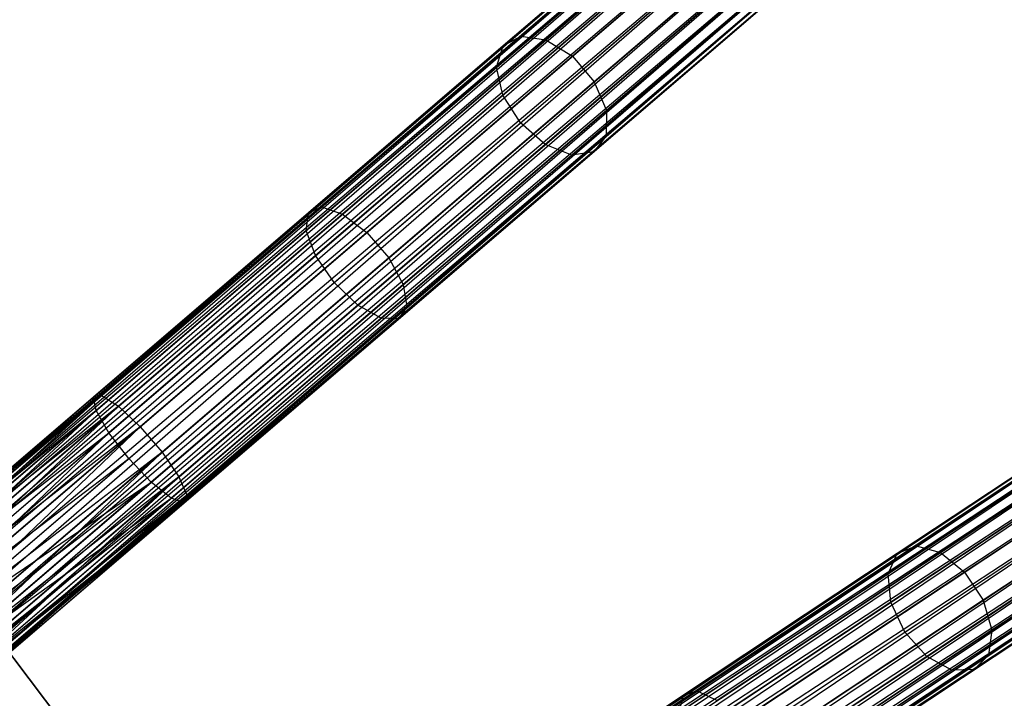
# Model space of a CAD drawing. Extents: x -102 to 101, y -101 to 102.
# Tile 241 of 256: x 48 to 62, y 40 to 49. Entities that reach past the tile are written whole.
import ezdxf

# ---------------------------------------------------------------- set-up
doc = ezdxf.new("R2010")
doc.units = 0
doc.header["$LTSCALE"] = 25.4
doc.layers.get('0').update_dxf_attribs({"linetype": 'CONTINUOUS'})

# ---------------------------------------------------------------- blocks, each defined once
blk = doc.blocks.new('NL2500012268_STL')
at = {"color": 0}
for p, q in [((163.235, 53.23, 327.379), (134.847, 28.91, 327.621)), ((134.847, 28.91, 327.379), (163.235, 53.23, 327.379)), ((163.235, 53.23, 327.379), (134.847, 28.91, 327.621)), ((134.847, 28.91, 327.379), (163.235, 53.23, 327.379)), ((134.885, 28.866, 327.145), (163.235, 53.23, 327.379)), ((134.885, 28.866, 327.145), (163.235, 53.23, 327.379)), ((134.847, 28.91, 327.621), (163.272, 53.187, 327.855)), ((134.847, 28.91, 327.621), (163.272, 53.187, 327.855)), ((134.885, 28.866, 327.855), (163.272, 53.187, 327.855)), ((134.885, 28.866, 327.855), (163.272, 53.187, 327.855)), ((163.345, 53.102, 326.932), (134.885, 28.866, 327.145)), ((163.345, 53.102, 326.932), (134.885, 28.866, 327.145)), ((163.272, 53.187, 327.855), (134.958, 28.781, 328.068)), ((163.272, 53.187, 327.855), (134.958, 28.781, 328.068)), ((134.958, 28.781, 326.932), (163.345, 53.102, 326.932)), ((134.958, 28.781, 326.932), (163.345, 53.102, 326.932)), ((135.062, 28.659, 326.751), (163.345, 53.102, 326.932)), ((135.062, 28.659, 326.751), (163.345, 53.102, 326.932)), ((134.958, 28.781, 328.068), (163.449, 52.98, 328.249)), ((134.958, 28.781, 328.068), (163.449, 52.98, 328.249)), ((135.062, 28.659, 328.249), (163.449, 52.98, 328.249)), ((135.062, 28.659, 328.249), (163.449, 52.98, 328.249)), ((163.449, 52.98, 328.249), (135.191, 28.509, 328.385)), ((163.449, 52.98, 328.249), (135.191, 28.509, 328.385)), ((163.578, 52.83, 326.615), (135.062, 28.659, 326.751)), ((163.578, 52.83, 326.615), (135.062, 28.659, 326.751)), ((135.191, 28.509, 326.615), (163.578, 52.83, 326.615)), ((135.191, 28.509, 326.615), (163.578, 52.83, 326.615)), ((135.338, 28.338, 326.529), (163.578, 52.83, 326.615)), ((135.338, 28.338, 326.529), (163.578, 52.83, 326.615)), ((135.191, 28.509, 328.385), (163.725, 52.658, 328.471)), ((135.191, 28.509, 328.385), (163.725, 52.658, 328.471)), ((135.338, 28.338, 328.471), (163.725, 52.658, 328.471)), ((135.338, 28.338, 328.471), (163.725, 52.658, 328.471)), ((135.338, 28.338, 326.529), (163.881, 52.477, 326.5)), ((135.338, 28.338, 326.529), (163.881, 52.477, 326.5)), ((135.493, 28.156, 328.5), (163.881, 52.477, 328.5)), ((135.493, 28.156, 328.5), (163.881, 52.477, 328.5)), ((135.493, 28.156, 326.5), (163.881, 52.477, 326.5)), ((135.493, 28.156, 326.5), (163.881, 52.477, 326.5)), ((135.649, 27.974, 326.529), (163.881, 52.477, 326.5)), ((135.649, 27.974, 326.529), (163.881, 52.477, 326.5)), ((135.649, 27.974, 328.471), (164.036, 52.295, 328.471)), ((135.649, 27.974, 328.471), (164.036, 52.295, 328.471)), ((164.036, 52.295, 328.471), (135.796, 27.803, 328.385)), ((164.036, 52.295, 328.471), (135.796, 27.803, 328.385)), ((164.183, 52.124, 326.615), (135.649, 27.974, 326.529)), ((164.183, 52.124, 326.615), (135.649, 27.974, 326.529)), ((135.796, 27.803, 326.615), (164.183, 52.124, 326.615)), ((135.796, 27.803, 326.615), (164.183, 52.124, 326.615)), ((135.925, 27.652, 326.751), (164.183, 52.124, 326.615)), ((135.925, 27.652, 326.751), (164.183, 52.124, 326.615)), ((135.796, 27.803, 328.385), (164.312, 51.973, 328.249)), ((135.796, 27.803, 328.385), (164.312, 51.973, 328.249)), ((135.925, 27.652, 328.249), (164.312, 51.973, 328.249)), ((135.925, 27.652, 328.249), (164.312, 51.973, 328.249)), ((164.312, 51.973, 328.249), (136.029, 27.531, 328.068)), ((164.312, 51.973, 328.249), (136.029, 27.531, 328.068)), ((164.416, 51.852, 326.932), (135.925, 27.652, 326.751)), ((164.416, 51.852, 326.932), (135.925, 27.652, 326.751)), ((136.029, 27.531, 326.932), (164.416, 51.852, 326.932)), ((136.029, 27.531, 326.932), (164.416, 51.852, 326.932)), ((136.102, 27.446, 327.145), (164.416, 51.852, 326.932)), ((136.102, 27.446, 327.145), (164.416, 51.852, 326.932)), ((136.029, 27.531, 328.068), (164.489, 51.767, 327.855)), ((136.029, 27.531, 328.068), (164.489, 51.767, 327.855)), ((136.102, 27.446, 327.855), (164.489, 51.767, 327.855)), ((136.102, 27.446, 327.855), (164.489, 51.767, 327.855)), ((164.526, 51.723, 327.379), (136.102, 27.446, 327.145)), ((164.526, 51.723, 327.379), (136.102, 27.446, 327.145)), ((164.489, 51.767, 327.855), (136.139, 27.402, 327.621)), ((164.489, 51.767, 327.855), (136.139, 27.402, 327.621)), ((136.139, 27.402, 327.379), (164.526, 51.723, 327.379)), ((136.139, 27.402, 327.621), (164.526, 51.723, 327.379)), ((136.139, 27.402, 327.621), (164.526, 51.723, 327.379)), ((136.139, 27.402, 327.379), (164.526, 51.723, 327.379)), ((161.157, 51.374, 34.185), (158.737, 49.301, 31.214)), ((161.157, 51.374, 34.185), (158.737, 49.301, 31.214)), ((161.56, 51.361, 33.927), (159.093, 49.249, 30.898)), ((161.56, 51.361, 33.927), (159.093, 49.249, 30.898)), ((160.846, 51.184, 34.495), (158.483, 49.16, 31.594)), ((160.846, 51.184, 34.495), (158.483, 49.16, 31.594)), ((161.963, 51.149, 33.781), (159.471, 49.013, 30.72)), ((161.963, 51.149, 33.781), (159.471, 49.013, 30.72)), ((160.699, 50.835, 34.788), (158.39, 48.856, 31.952)), ((160.699, 50.835, 34.788), (158.39, 48.856, 31.952)), ((162.275, 50.786, 33.781), (159.782, 48.65, 30.72)), ((162.275, 50.786, 33.781), (159.782, 48.65, 30.72)), ((160.75, 50.407, 34.996), (158.478, 48.46, 32.206)), ((160.75, 50.407, 34.996), (158.478, 48.46, 32.206)), ((162.423, 50.354, 33.927), (159.956, 48.241, 30.898)), ((162.423, 50.354, 33.927), (159.956, 48.241, 30.898)), ((158.728, 48.063, 32.297), (160.987, 49.997, 35.071)), ((158.728, 48.063, 32.297), (160.987, 49.997, 35.071)), ((162.373, 49.954, 34.185), (159.954, 47.881, 31.214)), ((162.373, 49.954, 34.185), (159.954, 47.881, 31.214)), ((161.355, 49.701, 34.996), (159.083, 47.754, 32.206)), ((161.355, 49.701, 34.996), (159.083, 47.754, 32.206)), ((161.77, 49.585, 34.788), (159.461, 47.606, 31.952)), ((161.77, 49.585, 34.788), (159.461, 47.606, 31.952)), ((162.138, 49.676, 34.495), (159.775, 47.652, 31.594)), ((162.138, 49.676, 34.495), (159.775, 47.652, 31.594)), ((158.737, 49.301, 31.214), (155.893, 46.865, 28.989)), ((158.737, 49.301, 31.214), (155.893, 46.865, 28.989)), ((158.483, 49.16, 31.594), (158.737, 49.301, 31.214)), ((158.483, 49.16, 31.594), (158.737, 49.301, 31.214)), ((158.737, 49.301, 31.214), (159.093, 49.249, 30.898)), ((158.737, 49.301, 31.214), (159.093, 49.249, 30.898)), ((158.483, 49.16, 31.594), (155.705, 46.78, 29.421)), ((158.483, 49.16, 31.594), (155.705, 46.78, 29.421)), ((159.093, 49.249, 30.898), (156.194, 46.765, 28.63)), ((159.093, 49.249, 30.898), (156.194, 46.765, 28.63)), ((158.39, 48.856, 31.952), (158.483, 49.16, 31.594)), ((158.39, 48.856, 31.952), (158.483, 49.16, 31.594)), ((159.093, 49.249, 30.898), (159.471, 49.013, 30.72)), ((159.093, 49.249, 30.898), (159.471, 49.013, 30.72)), ((159.471, 49.013, 30.72), (156.54, 46.503, 28.428)), ((159.471, 49.013, 30.72), (156.54, 46.503, 28.428)), ((159.471, 49.013, 30.72), (159.782, 48.65, 30.72)), ((159.471, 49.013, 30.72), (159.782, 48.65, 30.72)), ((158.39, 48.856, 31.952), (155.675, 46.53, 29.828)), ((158.39, 48.856, 31.952), (155.675, 46.53, 29.828)), ((158.478, 48.46, 32.206), (158.39, 48.856, 31.952)), ((158.478, 48.46, 32.206), (158.39, 48.856, 31.952)), ((159.782, 48.65, 30.72), (156.852, 46.14, 28.428)), ((159.782, 48.65, 30.72), (156.852, 46.14, 28.428)), ((159.782, 48.65, 30.72), (159.956, 48.241, 30.898)), ((159.782, 48.65, 30.72), (159.956, 48.241, 30.898)), ((158.478, 48.46, 32.206), (155.807, 46.172, 30.116)), ((158.478, 48.46, 32.206), (155.807, 46.172, 30.116)), ((158.728, 48.063, 32.297), (158.478, 48.46, 32.206)), ((158.728, 48.063, 32.297), (158.478, 48.46, 32.206)), ((159.956, 48.241, 30.898), (157.057, 45.758, 28.63)), ((159.956, 48.241, 30.898), (157.057, 45.758, 28.63)), ((159.956, 48.241, 30.898), (159.954, 47.881, 31.214)), ((159.956, 48.241, 30.898), (159.954, 47.881, 31.214)), ((156.074, 45.788, 30.221), (158.728, 48.063, 32.297)), ((156.074, 45.788, 30.221), (158.728, 48.063, 32.297)), ((159.083, 47.754, 32.206), (158.728, 48.063, 32.297)), ((159.083, 47.754, 32.206), (158.728, 48.063, 32.297)), ((159.083, 47.754, 32.206), (156.412, 45.466, 30.116)), ((159.083, 47.754, 32.206), (156.412, 45.466, 30.116)), ((159.954, 47.881, 31.214), (157.11, 45.445, 28.989)), ((159.954, 47.881, 31.214), (157.11, 45.445, 28.989)), ((159.461, 47.606, 31.952), (159.083, 47.754, 32.206)), ((159.461, 47.606, 31.952), (159.083, 47.754, 32.206)), ((159.954, 47.881, 31.214), (159.775, 47.652, 31.594)), ((159.954, 47.881, 31.214), (159.775, 47.652, 31.594)), ((159.461, 47.606, 31.952), (156.745, 45.28, 29.828)), ((159.461, 47.606, 31.952), (156.745, 45.28, 29.828)), ((159.775, 47.652, 31.594), (156.997, 45.272, 29.421)), ((159.775, 47.652, 31.594), (156.997, 45.272, 29.421)), ((159.775, 47.652, 31.594), (159.461, 47.606, 31.952)), ((159.775, 47.652, 31.594), (159.461, 47.606, 31.952)), ((155.705, 46.78, 29.421), (152.64, 44.154, 28.076)), ((155.705, 46.78, 29.421), (152.64, 44.154, 28.076)), ((155.893, 46.865, 28.989), (152.755, 44.176, 27.612)), ((155.893, 46.865, 28.989), (152.755, 44.176, 27.612)), ((156.194, 46.765, 28.63), (152.995, 44.024, 27.227)), ((156.194, 46.765, 28.63), (152.995, 44.024, 27.227)), ((155.675, 46.53, 29.828), (155.705, 46.78, 29.421)), ((155.675, 46.53, 29.828), (155.705, 46.78, 29.421)), ((155.705, 46.78, 29.421), (155.893, 46.865, 28.989)), ((155.705, 46.78, 29.421), (155.893, 46.865, 28.989)), ((155.893, 46.865, 28.989), (156.194, 46.765, 28.63)), ((155.893, 46.865, 28.989), (156.194, 46.765, 28.63)), ((156.194, 46.765, 28.63), (156.54, 46.503, 28.428)), ((156.194, 46.765, 28.63), (156.54, 46.503, 28.428)), ((155.675, 46.53, 29.828), (152.678, 43.963, 28.513)), ((155.675, 46.53, 29.828), (152.678, 43.963, 28.513)), ((156.54, 46.503, 28.428), (153.307, 43.733, 27.009)), ((156.54, 46.503, 28.428), (153.307, 43.733, 27.009)), ((155.807, 46.172, 30.116), (155.675, 46.53, 29.828)), ((155.807, 46.172, 30.116), (155.675, 46.53, 29.828)), ((156.54, 46.503, 28.428), (156.852, 46.14, 28.428)), ((156.54, 46.503, 28.428), (156.852, 46.14, 28.428)), ((155.807, 46.172, 30.116), (152.86, 43.647, 28.823)), ((155.807, 46.172, 30.116), (152.86, 43.647, 28.823)), ((156.852, 46.14, 28.428), (153.618, 43.369, 27.009)), ((156.852, 46.14, 28.428), (153.618, 43.369, 27.009)), ((156.074, 45.788, 30.221), (155.807, 46.172, 30.116)), ((156.074, 45.788, 30.221), (155.807, 46.172, 30.116)), ((156.852, 46.14, 28.428), (157.057, 45.758, 28.63)), ((156.852, 46.14, 28.428), (157.057, 45.758, 28.63)), ((153.144, 43.278, 28.935), (156.074, 45.788, 30.221)), ((153.144, 43.278, 28.935), (156.074, 45.788, 30.221)), ((156.412, 45.466, 30.116), (156.074, 45.788, 30.221)), ((156.412, 45.466, 30.116), (156.074, 45.788, 30.221)), ((157.057, 45.758, 28.63), (153.858, 43.017, 27.227)), ((157.057, 45.758, 28.63), (153.858, 43.017, 27.227)), ((157.057, 45.758, 28.63), (157.11, 45.445, 28.989)), ((157.057, 45.758, 28.63), (157.11, 45.445, 28.989)), ((169.318, 45.381, 327.379), (138.157, 24.733, 327.621)), ((138.157, 24.733, 327.379), (169.318, 45.381, 327.379)), ((169.318, 45.381, 327.379), (138.157, 24.733, 327.621)), ((138.157, 24.733, 327.379), (169.318, 45.381, 327.379)), ((138.189, 24.685, 327.145), (169.318, 45.381, 327.379)), ((138.189, 24.685, 327.145), (169.318, 45.381, 327.379)), ((156.412, 45.466, 30.116), (153.465, 42.941, 28.823)), ((156.412, 45.466, 30.116), (153.465, 42.941, 28.823)), ((157.11, 45.445, 28.989), (153.971, 42.756, 27.612)), ((157.11, 45.445, 28.989), (153.971, 42.756, 27.612)), ((156.745, 45.28, 29.828), (156.412, 45.466, 30.116)), ((156.745, 45.28, 29.828), (156.412, 45.466, 30.116)), ((157.11, 45.445, 28.989), (156.997, 45.272, 29.421)), ((157.11, 45.445, 28.989), (156.997, 45.272, 29.421)), ((138.157, 24.733, 327.621), (169.349, 45.333, 327.855)), ((138.157, 24.733, 327.621), (169.349, 45.333, 327.855)), ((138.189, 24.685, 327.855), (169.349, 45.333, 327.855)), ((138.189, 24.685, 327.855), (169.349, 45.333, 327.855)), ((169.411, 45.24, 326.932), (138.189, 24.685, 327.145)), ((169.411, 45.24, 326.932), (138.189, 24.685, 327.145)), ((169.349, 45.333, 327.855), (138.25, 24.592, 328.068)), ((169.349, 45.333, 327.855), (138.25, 24.592, 328.068)), ((138.25, 24.592, 326.932), (169.411, 45.24, 326.932)), ((138.25, 24.592, 326.932), (169.411, 45.24, 326.932)), ((138.339, 24.459, 326.751), (169.411, 45.24, 326.932)), ((138.339, 24.459, 326.751), (169.411, 45.24, 326.932)), ((156.745, 45.28, 29.828), (153.749, 42.713, 28.513)), ((156.745, 45.28, 29.828), (153.749, 42.713, 28.513)), ((156.997, 45.272, 29.421), (153.932, 42.646, 28.076)), ((156.997, 45.272, 29.421), (153.932, 42.646, 28.076)), ((156.997, 45.272, 29.421), (156.745, 45.28, 29.828)), ((156.997, 45.272, 29.421), (156.745, 45.28, 29.828)), ((138.25, 24.592, 328.068), (169.5, 45.107, 328.249)), ((138.25, 24.592, 328.068), (169.5, 45.107, 328.249)), ((138.339, 24.459, 328.249), (169.5, 45.107, 328.249)), ((138.339, 24.459, 328.249), (169.5, 45.107, 328.249)), ((169.5, 45.107, 328.249), (138.448, 24.293, 328.385)), ((169.5, 45.107, 328.249), (138.448, 24.293, 328.385)), ((169.609, 44.941, 326.615), (138.339, 24.459, 326.751)), ((169.609, 44.941, 326.615), (138.339, 24.459, 326.751)), ((138.448, 24.293, 326.615), (169.609, 44.941, 326.615)), ((138.448, 24.293, 326.615), (169.609, 44.941, 326.615)), ((138.573, 24.105, 326.529), (169.609, 44.941, 326.615)), ((138.573, 24.105, 326.529), (169.609, 44.941, 326.615)), ((138.448, 24.293, 328.385), (169.734, 44.753, 328.471)), ((138.448, 24.293, 328.385), (169.734, 44.753, 328.471)), ((138.573, 24.105, 328.471), (169.734, 44.753, 328.471)), ((138.573, 24.105, 328.471), (169.734, 44.753, 328.471)), ((138.573, 24.105, 326.529), (169.866, 44.554, 326.5)), ((138.573, 24.105, 326.529), (169.866, 44.554, 326.5)), ((138.705, 23.906, 328.5), (169.866, 44.554, 328.5)), ((138.705, 23.906, 328.5), (169.866, 44.554, 328.5)), ((138.705, 23.906, 326.5), (169.866, 44.554, 326.5)), ((138.705, 23.906, 326.5), (169.866, 44.554, 326.5)), ((138.837, 23.706, 326.529), (169.866, 44.554, 326.5)), ((138.837, 23.706, 326.529), (169.866, 44.554, 326.5)), ((138.837, 23.706, 328.471), (169.998, 44.354, 328.471)), ((138.837, 23.706, 328.471), (169.998, 44.354, 328.471)), ((169.998, 44.354, 328.471), (138.962, 23.518, 328.385)), ((169.998, 44.354, 328.471), (138.962, 23.518, 328.385)), ((170.123, 44.166, 326.615), (138.837, 23.706, 326.529)), ((170.123, 44.166, 326.615), (138.837, 23.706, 326.529)), ((138.962, 23.518, 326.615), (170.123, 44.166, 326.615)), ((138.962, 23.518, 326.615), (170.123, 44.166, 326.615)), ((139.071, 23.353, 326.751), (170.123, 44.166, 326.615)), ((139.071, 23.353, 326.751), (170.123, 44.166, 326.615)), ((152.755, 44.176, 27.612), (149.428, 41.402, 27.379)), ((152.755, 44.176, 27.612), (149.428, 41.402, 27.379)), ((152.64, 44.154, 28.076), (149.428, 41.402, 27.621)), ((152.64, 44.154, 28.076), (149.428, 41.402, 27.379)), ((152.64, 44.154, 28.076), (149.428, 41.402, 27.621)), ((152.64, 44.154, 28.076), (149.428, 41.402, 27.379)), ((152.755, 44.176, 27.612), (149.465, 41.358, 27.145)), ((152.755, 44.176, 27.612), (149.465, 41.358, 27.145)), ((152.64, 44.154, 28.076), (149.465, 41.358, 27.855)), ((152.64, 44.154, 28.076), (149.465, 41.358, 27.855)), ((152.755, 44.176, 27.612), (149.538, 41.273, 26.932)), ((152.755, 44.176, 27.612), (149.538, 41.273, 26.932)), ((152.64, 44.154, 28.076), (152.755, 44.176, 27.612)), ((152.64, 44.154, 28.076), (152.755, 44.176, 27.612)), ((152.678, 43.963, 28.513), (152.64, 44.154, 28.076)), ((152.678, 43.963, 28.513), (152.64, 44.154, 28.076)), ((152.755, 44.176, 27.612), (152.995, 44.024, 27.227)), ((152.755, 44.176, 27.612), (152.995, 44.024, 27.227)), ((138.962, 23.518, 328.385), (170.232, 44.001, 328.249)), ((138.962, 23.518, 328.385), (170.232, 44.001, 328.249)), ((139.071, 23.353, 328.249), (170.232, 44.001, 328.249)), ((139.071, 23.353, 328.249), (170.232, 44.001, 328.249)), ((170.232, 44.001, 328.249), (139.16, 23.22, 328.068)), ((170.232, 44.001, 328.249), (139.16, 23.22, 328.068)), ((152.678, 43.963, 28.513), (149.465, 41.358, 27.855)), ((152.678, 43.963, 28.513), (149.465, 41.358, 27.855)), ((152.995, 44.024, 27.227), (149.538, 41.273, 26.932)), ((152.995, 44.024, 27.227), (149.538, 41.273, 26.932)), ((152.678, 43.963, 28.513), (149.538, 41.273, 28.068)), ((152.678, 43.963, 28.513), (149.538, 41.273, 28.068)), ((152.995, 44.024, 27.227), (149.642, 41.151, 26.751)), ((152.995, 44.024, 27.227), (149.642, 41.151, 26.751)), ((149.642, 41.151, 28.249), (152.678, 43.963, 28.513)), ((149.642, 41.151, 28.249), (152.678, 43.963, 28.513)), ((152.995, 44.024, 27.227), (149.771, 41.001, 26.615)), ((152.995, 44.024, 27.227), (149.771, 41.001, 26.615)), ((152.86, 43.647, 28.823), (152.678, 43.963, 28.513)), ((152.86, 43.647, 28.823), (152.678, 43.963, 28.513)), ((152.995, 44.024, 27.227), (153.307, 43.733, 27.009)), ((152.995, 44.024, 27.227), (153.307, 43.733, 27.009)), ((170.32, 43.868, 326.932), (139.071, 23.353, 326.751)), ((170.32, 43.868, 326.932), (139.071, 23.353, 326.751)), ((139.16, 23.22, 326.932), (170.32, 43.868, 326.932)), ((139.16, 23.22, 326.932), (170.32, 43.868, 326.932)), ((139.221, 23.126, 327.145), (170.32, 43.868, 326.932)), ((139.221, 23.126, 327.145), (170.32, 43.868, 326.932)), ((139.16, 23.22, 328.068), (170.382, 43.774, 327.855)), ((139.16, 23.22, 328.068), (170.382, 43.774, 327.855)), ((139.221, 23.126, 327.855), (170.382, 43.774, 327.855)), ((139.221, 23.126, 327.855), (170.382, 43.774, 327.855)), ((170.414, 43.726, 327.379), (139.221, 23.126, 327.145)), ((170.414, 43.726, 327.379), (139.221, 23.126, 327.145)), ((170.382, 43.774, 327.855), (139.253, 23.078, 327.621)), ((170.382, 43.774, 327.855), (139.253, 23.078, 327.621)), ((139.253, 23.078, 327.379), (170.414, 43.726, 327.379)), ((139.253, 23.078, 327.621), (170.414, 43.726, 327.379)), ((139.253, 23.078, 327.621), (170.414, 43.726, 327.379)), ((139.253, 23.078, 327.379), (170.414, 43.726, 327.379)), ((153.307, 43.733, 27.009), (149.771, 41.001, 26.615)), ((153.307, 43.733, 27.009), (149.771, 41.001, 26.615)), ((153.307, 43.733, 27.009), (149.918, 40.829, 26.529)), ((153.307, 43.733, 27.009), (149.918, 40.829, 26.529)), ((153.307, 43.733, 27.009), (150.074, 40.648, 26.5)), ((153.307, 43.733, 27.009), (150.074, 40.648, 26.5)), ((153.307, 43.733, 27.009), (153.618, 43.369, 27.009)), ((153.307, 43.733, 27.009), (153.618, 43.369, 27.009)), ((167.027, 43.794, 34.185), (164.371, 42.035, 31.214)), ((167.027, 43.794, 34.185), (164.371, 42.035, 31.214)), ((167.426, 43.732, 33.927), (164.718, 41.938, 30.898)), ((167.426, 43.732, 33.927), (164.718, 41.938, 30.898)), ((149.642, 41.151, 28.249), (152.86, 43.647, 28.823)), ((149.642, 41.151, 28.249), (152.86, 43.647, 28.823)), ((149.771, 41.001, 28.385), (152.86, 43.647, 28.823)), ((149.771, 41.001, 28.385), (152.86, 43.647, 28.823)), ((149.918, 40.829, 28.471), (152.86, 43.647, 28.823)), ((149.918, 40.829, 28.471), (152.86, 43.647, 28.823)), ((153.144, 43.278, 28.935), (152.86, 43.647, 28.823)), ((153.144, 43.278, 28.935), (152.86, 43.647, 28.823)), ((166.696, 43.644, 34.495), (164.102, 41.925, 31.594)), ((166.696, 43.644, 34.495), (164.102, 41.925, 31.594)), ((167.8, 43.472, 33.781), (165.064, 41.659, 30.72)), ((167.8, 43.472, 33.781), (165.064, 41.659, 30.72)), ((149.918, 40.829, 28.471), (153.144, 43.278, 28.935)), ((149.918, 40.829, 28.471), (153.144, 43.278, 28.935)), ((153.618, 43.369, 27.009), (150.074, 40.648, 26.5)), ((153.618, 43.369, 27.009), (150.074, 40.648, 26.5)), ((150.074, 40.648, 28.5), (153.144, 43.278, 28.935)), ((150.074, 40.648, 28.5), (153.144, 43.278, 28.935)), ((153.618, 43.369, 27.009), (150.229, 40.466, 26.529)), ((153.618, 43.369, 27.009), (150.229, 40.466, 26.529)), ((153.618, 43.369, 27.009), (150.376, 40.295, 26.615)), ((153.618, 43.369, 27.009), (150.376, 40.295, 26.615)), ((153.465, 42.941, 28.823), (153.144, 43.278, 28.935)), ((153.465, 42.941, 28.823), (153.144, 43.278, 28.935)), ((153.618, 43.369, 27.009), (153.858, 43.017, 27.227)), ((153.618, 43.369, 27.009), (153.858, 43.017, 27.227)), ((166.507, 43.316, 34.788), (163.972, 41.636, 31.952)), ((166.507, 43.316, 34.788), (163.972, 41.636, 31.952)), ((153.858, 43.017, 27.227), (150.376, 40.295, 26.615)), ((153.858, 43.017, 27.227), (150.376, 40.295, 26.615)), ((153.858, 43.017, 27.227), (150.505, 40.144, 26.751)), ((153.858, 43.017, 27.227), (150.505, 40.144, 26.751)), ((153.858, 43.017, 27.227), (150.609, 40.023, 26.932)), ((153.858, 43.017, 27.227), (150.609, 40.023, 26.932)), ((153.858, 43.017, 27.227), (153.971, 42.756, 27.612)), ((153.858, 43.017, 27.227), (153.971, 42.756, 27.612)), ((168.064, 43.073, 33.781), (165.328, 41.26, 30.72)), ((168.064, 43.073, 33.781), (165.328, 41.26, 30.72)), ((150.074, 40.648, 28.5), (153.465, 42.941, 28.823)), ((150.074, 40.648, 28.5), (153.465, 42.941, 28.823)), ((150.229, 40.466, 28.471), (153.465, 42.941, 28.823)), ((150.229, 40.466, 28.471), (153.465, 42.941, 28.823)), ((153.465, 42.941, 28.823), (150.376, 40.295, 28.385)), ((153.465, 42.941, 28.823), (150.376, 40.295, 28.385)), ((153.749, 42.713, 28.513), (153.465, 42.941, 28.823)), ((153.749, 42.713, 28.513), (153.465, 42.941, 28.823)), ((166.505, 42.884, 34.996), (164.011, 41.232, 32.206)), ((166.505, 42.884, 34.996), (164.011, 41.232, 32.206)), ((150.376, 40.295, 28.385), (153.749, 42.713, 28.513)), ((150.376, 40.295, 28.385), (153.749, 42.713, 28.513)), ((150.505, 40.144, 28.249), (153.749, 42.713, 28.513)), ((150.505, 40.144, 28.249), (153.749, 42.713, 28.513)), ((153.971, 42.756, 27.612), (150.609, 40.023, 26.932)), ((153.971, 42.756, 27.612), (150.609, 40.023, 26.932)), ((150.609, 40.023, 28.068), (153.749, 42.713, 28.513)), ((150.609, 40.023, 28.068), (153.749, 42.713, 28.513)), ((153.971, 42.756, 27.612), (150.682, 39.938, 27.145)), ((153.971, 42.756, 27.612), (150.682, 39.938, 27.145)), ((153.971, 42.756, 27.612), (150.72, 39.894, 27.379)), ((153.971, 42.756, 27.612), (150.72, 39.894, 27.379)), ((153.932, 42.646, 28.076), (153.749, 42.713, 28.513)), ((153.932, 42.646, 28.076), (153.749, 42.713, 28.513)), ((153.971, 42.756, 27.612), (153.932, 42.646, 28.076)), ((153.971, 42.756, 27.612), (153.932, 42.646, 28.076)), ((150.609, 40.023, 28.068), (153.932, 42.646, 28.076)), ((150.609, 40.023, 28.068), (153.932, 42.646, 28.076)), ((150.682, 39.938, 27.855), (153.932, 42.646, 28.076)), ((150.682, 39.938, 27.855), (153.932, 42.646, 28.076)), ((153.932, 42.646, 28.076), (150.72, 39.894, 27.379)), ((153.932, 42.646, 28.076), (150.72, 39.894, 27.621)), ((153.932, 42.646, 28.076), (150.72, 39.894, 27.379)), ((153.932, 42.646, 28.076), (150.72, 39.894, 27.621)), ((168.158, 42.627, 33.927), (165.451, 40.833, 30.898)), ((168.158, 42.627, 33.927), (165.451, 40.833, 30.898)), ((164.21, 40.806, 32.297), (166.689, 42.449, 35.071)), ((164.21, 40.806, 32.297), (166.689, 42.449, 35.071)), ((168.06, 42.236, 34.185), (165.404, 40.476, 31.214)), ((168.06, 42.236, 34.185), (165.404, 40.476, 31.214)), ((164.371, 42.035, 31.214), (161.249, 39.966, 28.989)), ((164.371, 42.035, 31.214), (161.249, 39.966, 28.989)), ((164.102, 41.925, 31.594), (164.371, 42.035, 31.214)), ((164.102, 41.925, 31.594), (164.371, 42.035, 31.214)), ((164.371, 42.035, 31.214), (164.718, 41.938, 30.898)), ((164.371, 42.035, 31.214), (164.718, 41.938, 30.898)), ((167.018, 42.11, 34.996), (164.524, 40.457, 32.206)), ((167.018, 42.11, 34.996), (164.524, 40.457, 32.206)), ((167.792, 41.989, 34.495), (165.199, 40.27, 31.594)), ((167.792, 41.989, 34.495), (165.199, 40.27, 31.594)), ((164.102, 41.925, 31.594), (161.053, 39.905, 29.421)), ((164.102, 41.925, 31.594), (161.053, 39.905, 29.421)), ((164.718, 41.938, 30.898), (161.536, 39.83, 28.63)), ((164.718, 41.938, 30.898), (161.536, 39.83, 28.63)), ((163.972, 41.636, 31.952), (164.102, 41.925, 31.594)), ((163.972, 41.636, 31.952), (164.102, 41.925, 31.594)), ((164.718, 41.938, 30.898), (165.064, 41.659, 30.72)), ((164.718, 41.938, 30.898), (165.064, 41.659, 30.72)), ((167.416, 41.943, 34.788), (164.881, 40.263, 31.952)), ((167.416, 41.943, 34.788), (164.881, 40.263, 31.952)), ((155.63, 34.993, 26.5), (150.609, 41.609, 26.5)), ((150.609, 41.609, 17), (155.63, 34.993, 17)), ((155.63, 34.993, 26.5), (150.609, 41.609, 26.5)), ((150.609, 41.609, 17), (155.63, 34.993, 17)), ((163.972, 41.636, 31.952), (160.991, 39.661, 29.828)), ((163.972, 41.636, 31.952), (160.991, 39.661, 29.828)), ((165.064, 41.659, 30.72), (161.847, 39.528, 28.428)), ((165.064, 41.659, 30.72), (161.847, 39.528, 28.428)), ((164.011, 41.232, 32.206), (163.972, 41.636, 31.952)), ((164.011, 41.232, 32.206), (163.972, 41.636, 31.952)), ((165.064, 41.659, 30.72), (165.328, 41.26, 30.72)), ((165.064, 41.659, 30.72), (165.328, 41.26, 30.72)), ((164.011, 41.232, 32.206), (161.079, 39.289, 30.116)), ((164.011, 41.232, 32.206), (161.079, 39.289, 30.116)), ((165.328, 41.26, 30.72), (162.112, 39.129, 28.428)), ((165.328, 41.26, 30.72), (162.112, 39.129, 28.428)), ((164.21, 40.806, 32.297), (164.011, 41.232, 32.206)), ((164.21, 40.806, 32.297), (164.011, 41.232, 32.206)), ((165.328, 41.26, 30.72), (165.451, 40.833, 30.898)), ((165.328, 41.26, 30.72), (165.451, 40.833, 30.898)), ((161.296, 38.875, 30.221), (164.21, 40.806, 32.297)), ((161.296, 38.875, 30.221), (164.21, 40.806, 32.297)), ((165.451, 40.833, 30.898), (162.269, 38.724, 28.63)), ((165.451, 40.833, 30.898), (162.269, 38.724, 28.63)), ((164.524, 40.457, 32.206), (164.21, 40.806, 32.297)), ((164.524, 40.457, 32.206), (164.21, 40.806, 32.297)), ((165.451, 40.833, 30.898), (165.404, 40.476, 31.214)), ((165.451, 40.833, 30.898), (165.404, 40.476, 31.214)), ((164.524, 40.457, 32.206), (161.593, 38.514, 30.116)), ((164.524, 40.457, 32.206), (161.593, 38.514, 30.116)), ((165.404, 40.476, 31.214), (162.282, 38.407, 28.989)), ((165.404, 40.476, 31.214), (162.282, 38.407, 28.989)), ((164.881, 40.263, 31.952), (164.524, 40.457, 32.206)), ((164.881, 40.263, 31.952), (164.524, 40.457, 32.206)), ((165.404, 40.476, 31.214), (165.199, 40.27, 31.594)), ((165.404, 40.476, 31.214), (165.199, 40.27, 31.594)), ((164.881, 40.263, 31.952), (161.901, 38.289, 29.828)), ((164.881, 40.263, 31.952), (161.901, 38.289, 29.828)), ((165.199, 40.27, 31.594), (162.149, 38.25, 29.421)), ((165.199, 40.27, 31.594), (162.149, 38.25, 29.421)), ((165.199, 40.27, 31.594), (164.881, 40.263, 31.952)), ((165.199, 40.27, 31.594), (164.881, 40.263, 31.952)), ((161.053, 39.905, 29.421), (157.688, 37.675, 28.076)), ((161.053, 39.905, 29.421), (157.688, 37.675, 28.076)), ((161.249, 39.966, 28.989), (157.804, 37.683, 27.612)), ((161.249, 39.966, 28.989), (157.804, 37.683, 27.612)), ((160.991, 39.661, 29.828), (161.053, 39.905, 29.421)), ((160.991, 39.661, 29.828), (161.053, 39.905, 29.421)), ((161.053, 39.905, 29.421), (161.249, 39.966, 28.989)), ((161.053, 39.905, 29.421), (161.249, 39.966, 28.989)), ((161.249, 39.966, 28.989), (161.536, 39.83, 28.63)), ((161.249, 39.966, 28.989), (161.536, 39.83, 28.63))]:
    blk.add_line(p, q, dxfattribs=at)

msp = doc.modelspace()

# ---------------------------------------------------------------- block references
at = {"color": 0}
msp.add_blockref('NL2500012268_STL', (-103.369, -0.081, -1716.928), dxfattribs=at)

doc.saveas('drawing.dxf')
